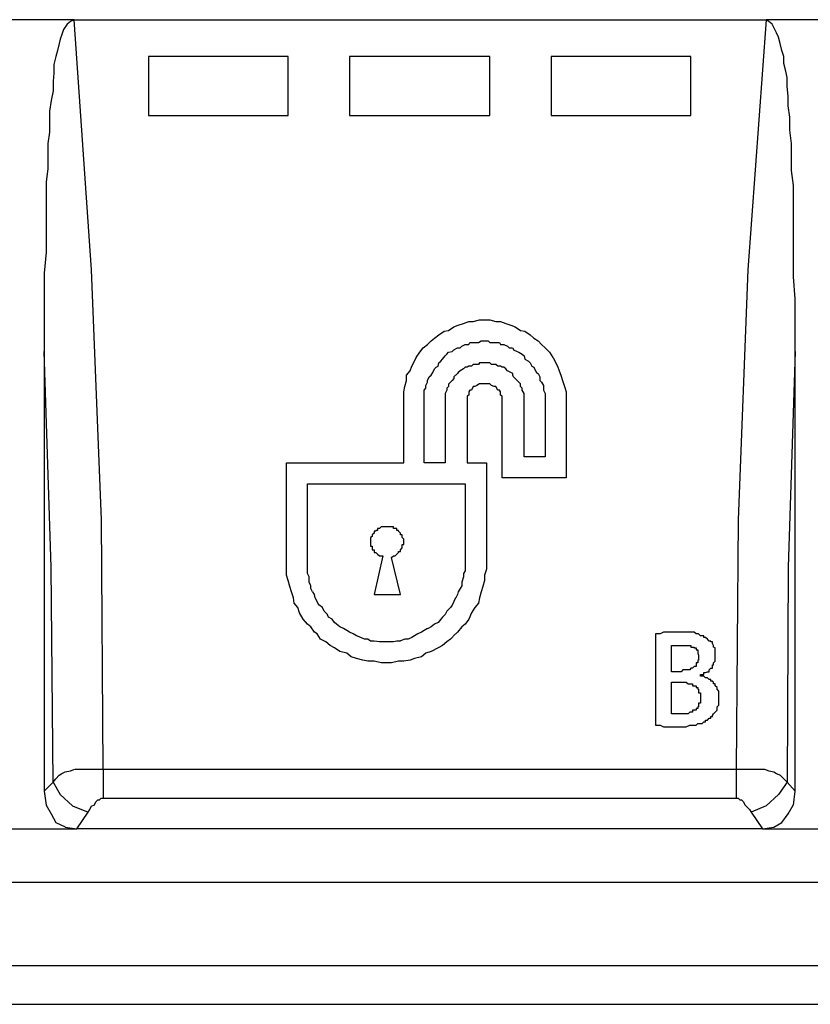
# Model space of a CAD drawing. Extents: x 0 to 283, y 0 to 196.
# Tile 4 of 35: x 48 to 60, y 79 to 94. Entities that reach past the tile are written whole.
import ezdxf

# ---------------------------------------------------------------- set-up
doc = ezdxf.new("R2010")
doc.units = 0
doc.layers.add('LAYER_1', color=7, linetype='CONTINUOUS')

msp = doc.modelspace()

# ---------------------------------------------------------------- linework, layer by layer
at = {"layer": 'LAYER_1', "color": 7}
for points in [[(49.065, 93.779), (47.283, 93.779)], [(49.011, 93.752), (48.957, 93.712)], [(49.065, 93.779), (49.011, 93.752)], [(49.335, 89.933), (49.065, 93.779)], [(49.065, 93.779), (59.714, 93.779)], [(59.714, 93.779), (59.431, 89.932)], [(61.482, 93.779), (59.714, 93.779)], [(59.755, 93.752), (59.715, 93.779)], [(59.809, 93.712), (59.755, 93.752)], [(48.904, 93.63), (48.876, 93.55)], [(48.957, 93.712), (48.904, 93.63)], [(59.849, 93.63), (59.809, 93.712)], [(59.876, 93.576), (59.849, 93.63)], [(48.849, 93.482), (48.836, 93.415)], [(48.876, 93.55), (48.85, 93.482)], [(59.903, 93.51), (59.876, 93.576)], [(59.93, 93.415), (59.903, 93.509)], [(48.809, 93.306), (48.782, 93.212)], [(48.836, 93.415), (48.809, 93.306)], [(59.957, 93.306), (59.93, 93.415)], [(59.984, 93.212), (59.957, 93.306)], [(48.782, 93.212), (48.755, 93.092)], [(50.212, 93.212), (50.212, 92.308)], [(52.358, 93.212), (50.212, 93.212)], [(52.358, 92.308), (52.358, 93.212)], [(53.303, 93.212), (53.303, 92.308)], [(55.462, 93.212), (53.304, 93.212)], [(55.462, 92.308), (55.462, 93.212)], [(56.407, 93.212), (56.407, 92.308)], [(58.553, 93.212), (56.407, 93.212)], [(58.553, 92.308), (58.553, 93.212)], [(59.984, 93.104), (59.984, 93.212)], [(48.755, 93.091), (48.755, 92.956)], [(60.011, 93.01), (59.984, 93.104)], [(60.038, 92.889), (60.011, 93.01)], [(48.755, 92.956), (48.742, 92.835)], [(48.742, 92.835), (48.742, 92.686)], [(60.038, 92.753), (60.038, 92.889)], [(48.742, 92.686), (48.714, 92.537)], [(60.052, 92.605), (60.038, 92.753)], [(48.714, 92.537), (48.688, 92.375)], [(60.052, 92.456), (60.052, 92.605)], [(60.078, 92.281), (60.052, 92.456)], [(48.687, 92.375), (48.687, 92.24)], [(48.687, 92.24), (48.687, 92.051)], [(50.212, 92.308), (52.358, 92.308)], [(53.303, 92.308), (55.462, 92.308)], [(56.407, 92.308), (58.553, 92.308)], [(60.078, 92.079), (60.078, 92.28)], [(60.105, 91.875), (60.079, 92.078)], [(48.687, 92.051), (48.661, 91.876)], [(48.66, 91.875), (48.66, 91.687)], [(60.105, 91.687), (60.105, 91.875)], [(48.66, 91.687), (48.66, 91.485)], [(60.105, 91.458), (60.105, 91.687)], [(48.66, 91.485), (48.633, 91.283)], [(60.133, 91.228), (60.105, 91.458)], [(48.633, 91.282), (48.633, 91.026)], [(60.133, 90.999), (60.133, 91.228)], [(48.633, 91.026), (48.633, 90.783)], [(60.133, 90.729), (60.133, 90.999)], [(48.633, 90.783), (48.633, 90.513)], [(60.133, 90.459), (60.133, 90.729)], [(48.633, 90.513), (48.633, 90.202)], [(60.133, 90.148), (60.133, 90.459)], [(48.633, 90.202), (48.606, 89.879)], [(60.133, 89.824), (60.133, 90.149)], [(48.606, 89.879), (48.606, 89.514)], [(49.484, 86.086), (49.335, 89.933)], [(59.43, 89.933), (59.283, 86.086)], [(60.159, 89.488), (60.133, 89.824)], [(48.606, 89.514), (48.606, 89.109)], [(60.159, 89.109), (60.159, 89.488)], [(48.606, 89.109), (48.606, 88.677)], [(54.828, 89.001), (54.909, 89.055)], [(54.909, 89.055), (54.977, 89.083)], [(54.977, 89.082), (55.057, 89.109)], [(55.058, 89.109), (55.139, 89.136)], [(55.139, 89.136), (55.206, 89.136)], [(55.206, 89.136), (55.301, 89.163)], [(55.301, 89.163), (55.381, 89.163)], [(55.381, 89.163), (55.462, 89.163)], [(55.462, 89.163), (55.557, 89.136)], [(55.557, 89.136), (55.624, 89.136)], [(55.624, 89.136), (55.706, 89.109)], [(55.706, 89.109), (55.786, 89.082)], [(55.786, 89.082), (55.854, 89.055)], [(55.854, 89.055), (55.935, 89.001)], [(60.159, 88.677), (60.159, 89.109)], [(54.612, 88.88), (54.679, 88.934)], [(54.68, 88.934), (54.761, 88.988)], [(54.761, 88.988), (54.828, 89.001)], [(55.935, 89.001), (56.002, 88.988)], [(56.003, 88.988), (56.083, 88.934)], [(56.084, 88.934), (56.138, 88.88)], [(54.437, 88.731), (54.504, 88.786)], [(54.504, 88.786), (54.558, 88.839)], [(54.559, 88.839), (54.612, 88.88)], [(55.004, 88.731), (55.03, 88.758)], [(55.031, 88.758), (55.085, 88.786)], [(55.085, 88.786), (55.139, 88.786)], [(55.139, 88.786), (55.152, 88.812)], [(55.152, 88.812), (55.206, 88.812)], [(55.206, 88.812), (55.26, 88.812)], [(55.26, 88.812), (55.287, 88.812)], [(55.287, 88.812), (55.327, 88.839)], [(55.328, 88.839), (55.382, 88.839)], [(55.381, 88.839), (55.435, 88.839)], [(55.436, 88.839), (55.462, 88.812)], [(55.462, 88.812), (55.516, 88.812)], [(55.517, 88.812), (55.557, 88.812)], [(55.557, 88.812), (55.611, 88.812)], [(55.611, 88.812), (55.624, 88.786)], [(55.624, 88.786), (55.678, 88.786)], [(55.679, 88.786), (55.733, 88.758)], [(55.733, 88.758), (55.76, 88.731)], [(56.138, 88.88), (56.205, 88.839)], [(56.205, 88.839), (56.259, 88.786)], [(56.259, 88.786), (56.313, 88.731)], [(48.714, 85.357), (48.606, 88.677)], [(48.606, 88.677), (48.606, 81.915)], [(54.329, 88.583), (54.383, 88.664)], [(54.383, 88.664), (54.436, 88.731)], [(54.734, 88.556), (54.774, 88.61)], [(54.774, 88.61), (54.801, 88.637)], [(54.801, 88.637), (54.828, 88.664)], [(54.828, 88.664), (54.882, 88.677)], [(54.882, 88.677), (54.909, 88.704)], [(54.909, 88.704), (54.963, 88.731)], [(54.963, 88.731), (55.004, 88.731)], [(55.76, 88.731), (55.813, 88.731)], [(55.814, 88.731), (55.827, 88.704)], [(55.827, 88.704), (55.881, 88.677)], [(55.881, 88.677), (55.908, 88.664)], [(55.908, 88.664), (55.961, 88.637)], [(55.962, 88.637), (55.989, 88.61)], [(55.989, 88.61), (56.002, 88.556)], [(56.313, 88.731), (56.38, 88.664)], [(56.38, 88.664), (56.434, 88.583)], [(60.159, 88.677), (60.052, 85.357)], [(60.159, 81.915), (60.159, 88.677)], [(54.234, 88.38), (54.261, 88.448)], [(54.261, 88.448), (54.302, 88.529)], [(54.302, 88.529), (54.329, 88.583)], [(54.639, 88.434), (54.666, 88.448)], [(54.666, 88.448), (54.68, 88.502)], [(54.68, 88.502), (54.706, 88.529)], [(54.707, 88.529), (54.734, 88.556)], [(54.734, 88.556), (54.734, 88.556)], [(55.139, 88.448), (55.112, 88.435)], [(55.179, 88.448), (55.139, 88.448)], [(55.206, 88.475), (55.179, 88.448)], [(55.233, 88.475), (55.206, 88.475)], [(55.287, 88.475), (55.233, 88.475)], [(55.301, 88.502), (55.287, 88.475)], [(55.355, 88.502), (55.301, 88.502)], [(55.381, 88.502), (55.355, 88.502)], [(55.409, 88.502), (55.381, 88.502)], [(55.462, 88.502), (55.409, 88.502)], [(55.49, 88.475), (55.462, 88.502)], [(55.53, 88.475), (55.49, 88.475)], [(55.557, 88.475), (55.53, 88.475)], [(55.584, 88.448), (55.557, 88.475)], [(55.624, 88.448), (55.584, 88.448)], [(55.652, 88.434), (55.624, 88.448)], [(56.003, 88.556), (56.056, 88.529)], [(56.056, 88.529), (56.084, 88.502)], [(56.056, 88.529), (56.056, 88.529)], [(56.084, 88.502), (56.11, 88.448)], [(56.111, 88.448), (56.137, 88.435)], [(56.435, 88.583), (56.461, 88.529)], [(56.461, 88.529), (56.502, 88.448)], [(56.502, 88.448), (56.529, 88.381)], [(54.181, 88.313), (54.234, 88.38)], [(54.181, 88.232), (54.181, 88.313)], [(54.531, 88.286), (54.559, 88.313)], [(54.559, 88.313), (54.585, 88.353)], [(54.586, 88.353), (54.612, 88.407)], [(54.612, 88.407), (54.639, 88.434)], [(54.936, 88.313), (54.91, 88.286)], [(54.963, 88.339), (54.937, 88.313)], [(54.977, 88.353), (54.964, 88.34)], [(55.004, 88.38), (54.977, 88.353)], [(55.058, 88.407), (55.004, 88.38)], [(55.085, 88.434), (55.058, 88.407)], [(55.112, 88.434), (55.085, 88.434)], [(55.679, 88.434), (55.652, 88.434)], [(55.706, 88.407), (55.679, 88.434)], [(55.733, 88.38), (55.706, 88.407)], [(55.786, 88.353), (55.733, 88.38)], [(55.814, 88.339), (55.786, 88.353)], [(55.814, 88.313), (55.814, 88.339)], [(55.827, 88.286), (55.814, 88.313)], [(56.138, 88.434), (56.151, 88.407)], [(56.151, 88.407), (56.178, 88.353)], [(56.178, 88.353), (56.205, 88.34)], [(56.205, 88.339), (56.232, 88.286)], [(56.529, 88.38), (56.556, 88.313)], [(56.556, 88.313), (56.583, 88.232)], [(54.154, 88.137), (54.18, 88.231)], [(54.477, 88.151), (54.504, 88.205)], [(54.477, 88.111), (54.477, 88.151)], [(54.504, 88.232), (54.531, 88.286)], [(54.504, 88.205), (54.504, 88.232)], [(54.828, 88.178), (54.828, 88.138)], [(54.855, 88.205), (54.829, 88.178)], [(54.882, 88.232), (54.856, 88.205)], [(54.909, 88.259), (54.883, 88.232)], [(54.909, 88.286), (54.909, 88.259)], [(55.26, 88.151), (55.233, 88.138)], [(55.301, 88.178), (55.26, 88.151)], [(55.328, 88.178), (55.301, 88.178)], [(55.381, 88.178), (55.328, 88.178)], [(55.409, 88.178), (55.381, 88.178)], [(55.462, 88.178), (55.409, 88.178)], [(55.49, 88.151), (55.462, 88.178)], [(55.53, 88.137), (55.49, 88.151)], [(55.854, 88.259), (55.827, 88.286)], [(55.881, 88.232), (55.854, 88.259)], [(55.908, 88.205), (55.881, 88.232)], [(55.935, 88.178), (55.909, 88.205)], [(55.935, 88.137), (55.935, 88.177)], [(56.232, 88.286), (56.232, 88.232)], [(56.232, 88.232), (56.259, 88.205)], [(56.259, 88.205), (56.286, 88.151)], [(56.286, 88.151), (56.286, 88.111)], [(56.583, 88.232), (56.61, 88.138)], [(54.14, 88.056), (54.153, 88.138)], [(54.14, 87.989), (54.14, 88.056)], [(54.14, 87.908), (54.14, 87.989)], [(54.45, 88.083), (54.477, 88.111)], [(54.45, 88.03), (54.45, 88.083)], [(54.45, 87.989), (54.45, 88.029)], [(54.45, 87.935), (54.45, 87.989)], [(54.801, 88.083), (54.774, 88.03)], [(54.774, 88.03), (54.774, 88.002)], [(54.774, 88.002), (54.774, 87.962)], [(54.801, 88.111), (54.801, 88.083)], [(54.828, 88.137), (54.802, 88.111)], [(55.139, 88.002), (55.112, 87.989)], [(55.112, 87.989), (55.112, 87.935)], [(55.152, 88.083), (55.139, 88.056)], [(55.139, 88.056), (55.139, 88.002)], [(55.179, 88.083), (55.152, 88.083)], [(55.206, 88.137), (55.179, 88.083)], [(55.233, 88.137), (55.206, 88.137)], [(55.557, 88.137), (55.53, 88.137)], [(55.584, 88.083), (55.557, 88.138)], [(55.611, 88.083), (55.584, 88.083)], [(55.624, 88.056), (55.611, 88.083)], [(55.624, 88.002), (55.624, 88.056)], [(55.652, 87.989), (55.624, 88.002)], [(55.652, 87.935), (55.652, 87.989)], [(55.962, 88.111), (55.935, 88.137)], [(55.962, 88.083), (55.962, 88.111)], [(55.989, 88.03), (55.962, 88.083)], [(55.989, 88.002), (55.989, 88.03)], [(55.989, 87.962), (55.989, 88.002)], [(56.286, 88.111), (56.286, 88.083)], [(56.286, 88.083), (56.313, 88.03)], [(56.313, 88.03), (56.313, 87.989)], [(56.313, 87.989), (56.313, 87.935)], [(56.61, 88.137), (56.637, 88.056)], [(56.637, 88.056), (56.637, 87.989)], [(56.637, 87.989), (56.637, 87.907)], [(54.14, 86.963), (54.14, 87.907)], [(54.45, 87.908), (54.45, 87.935)], [(54.45, 86.963), (54.45, 87.907)], [(54.774, 87.962), (54.774, 87.935)], [(54.774, 87.935), (54.774, 87.908)], [(54.774, 87.908), (54.774, 86.963)], [(55.112, 87.935), (55.112, 87.908)], [(55.112, 87.908), (55.112, 87.436)], [(55.652, 87.908), (55.652, 87.935)], [(55.652, 86.733), (55.652, 87.908)], [(55.989, 87.935), (55.989, 87.962)], [(55.989, 87.908), (55.989, 87.935)], [(55.989, 87.057), (55.989, 87.908)], [(56.313, 87.935), (56.313, 87.908)], [(56.313, 87.908), (56.313, 87.057)], [(56.313, 87.908), (56.313, 87.908)], [(56.637, 87.908), (56.637, 86.733)], [(55.112, 87.436), (55.112, 86.963)], [(52.331, 86.963), (54.14, 86.963)], [(52.331, 85.438), (52.331, 86.963)], [(54.774, 86.963), (54.451, 86.963)], [(55.112, 86.963), (55.409, 86.963)], [(55.409, 86.963), (55.409, 85.438)], [(56.313, 87.057), (55.989, 87.057)], [(52.656, 85.438), (52.656, 86.639)], [(52.656, 86.639), (55.085, 86.639)], [(55.085, 86.639), (55.085, 85.438)], [(56.637, 86.733), (55.652, 86.733)], [(49.511, 82.254), (49.484, 86.086)], [(59.282, 86.086), (59.255, 82.254)], [(53.681, 85.884), (53.654, 85.857)], [(53.681, 85.91), (53.681, 85.884)], [(53.708, 85.91), (53.681, 85.91)], [(53.681, 85.884), (53.681, 85.884)], [(53.708, 85.925), (53.708, 85.911)], [(53.708, 85.925), (53.708, 85.925)], [(53.735, 85.925), (53.708, 85.925)], [(53.735, 85.951), (53.735, 85.925)], [(53.762, 85.951), (53.735, 85.951)], [(53.789, 85.978), (53.762, 85.951)], [(53.762, 85.951), (53.762, 85.951)], [(53.789, 85.978), (53.789, 85.978)], [(53.816, 85.978), (53.79, 85.978)], [(53.83, 85.978), (53.816, 85.978)], [(53.83, 85.978), (53.83, 85.978)], [(53.856, 85.978), (53.83, 85.978)], [(53.856, 85.978), (53.856, 85.978)], [(53.884, 85.978), (53.856, 85.978)], [(53.91, 85.978), (53.884, 85.978)], [(53.91, 85.978), (53.91, 85.978)], [(53.924, 85.978), (53.911, 85.978)], [(53.924, 85.978), (53.924, 85.978)], [(53.951, 85.978), (53.924, 85.978)], [(53.951, 85.978), (53.951, 85.978)], [(53.978, 85.978), (53.951, 85.978)], [(53.978, 85.951), (53.978, 85.978)], [(54.005, 85.951), (53.978, 85.951)], [(54.032, 85.951), (54.005, 85.951)], [(54.032, 85.925), (54.032, 85.951)], [(54.032, 85.925), (54.032, 85.925)], [(54.059, 85.925), (54.032, 85.925)], [(54.059, 85.91), (54.059, 85.924)], [(54.059, 85.91), (54.059, 85.91)], [(54.086, 85.884), (54.059, 85.91)], [(54.086, 85.884), (54.086, 85.884)], [(54.086, 85.857), (54.086, 85.884)], [(53.654, 85.83), (53.627, 85.816)], [(53.627, 85.816), (53.627, 85.789)], [(53.627, 85.816), (53.627, 85.816)], [(53.627, 85.789), (53.627, 85.762)], [(53.627, 85.762), (53.627, 85.735)], [(53.627, 85.762), (53.627, 85.762)], [(53.627, 85.735), (53.627, 85.708)], [(53.654, 85.857), (53.654, 85.83)], [(53.654, 85.857), (53.654, 85.857)], [(53.654, 85.83), (53.654, 85.83)], [(54.113, 85.857), (54.086, 85.857)], [(54.113, 85.83), (54.113, 85.857)], [(54.113, 85.83), (54.113, 85.83)], [(54.113, 85.816), (54.113, 85.829)], [(54.113, 85.816), (54.113, 85.816)], [(54.14, 85.789), (54.113, 85.816)], [(54.14, 85.762), (54.14, 85.789)], [(54.14, 85.762), (54.14, 85.762)], [(54.14, 85.735), (54.14, 85.762)], [(54.14, 85.708), (54.14, 85.735)], [(53.627, 85.708), (53.627, 85.681)], [(53.627, 85.708), (53.627, 85.708)], [(53.627, 85.681), (53.654, 85.681)], [(53.654, 85.681), (53.654, 85.654)], [(53.654, 85.654), (53.654, 85.627)], [(53.654, 85.654), (53.654, 85.654)], [(53.654, 85.627), (53.681, 85.627)], [(53.681, 85.627), (53.681, 85.6)], [(53.681, 85.6), (53.681, 85.586)], [(53.681, 85.6), (53.681, 85.6)], [(53.681, 85.586), (53.708, 85.586)], [(53.708, 85.586), (53.735, 85.56)], [(53.708, 85.586), (53.708, 85.586)], [(54.032, 85.56), (54.059, 85.586)], [(54.059, 85.6), (54.086, 85.6)], [(54.059, 85.586), (54.059, 85.6)], [(54.059, 85.586), (54.059, 85.586)], [(54.086, 85.627), (54.113, 85.654)], [(54.086, 85.627), (54.086, 85.627)], [(54.086, 85.6), (54.086, 85.627)], [(54.113, 85.708), (54.14, 85.708)], [(54.113, 85.681), (54.113, 85.708)], [(54.113, 85.681), (54.113, 85.681)], [(54.113, 85.654), (54.113, 85.681)], [(54.113, 85.654), (54.113, 85.654)], [(52.331, 85.33), (52.331, 85.438)], [(52.656, 85.357), (52.656, 85.438)], [(53.816, 85.533), (53.681, 84.938)], [(53.735, 85.56), (53.762, 85.533)], [(53.735, 85.56), (53.735, 85.56)], [(53.762, 85.533), (53.789, 85.533)], [(53.762, 85.533), (53.762, 85.533)], [(53.789, 85.533), (53.816, 85.533)], [(53.789, 85.533), (53.789, 85.533)], [(53.951, 85.506), (53.978, 85.533)], [(54.086, 84.939), (53.951, 85.506)], [(53.978, 85.533), (54.005, 85.533)], [(53.978, 85.533), (53.978, 85.533)], [(54.005, 85.533), (54.032, 85.56)], [(54.005, 85.533), (54.005, 85.533)], [(54.032, 85.56), (54.032, 85.56)], [(55.085, 85.438), (55.085, 85.357)], [(55.409, 85.438), (55.409, 85.33)], [(48.742, 82.05), (48.714, 85.357)], [(52.331, 85.235), (52.331, 85.33)], [(52.682, 85.209), (52.655, 85.263)], [(52.656, 85.303), (52.656, 85.357)], [(52.656, 85.263), (52.656, 85.303)], [(55.085, 85.303), (55.058, 85.263)], [(55.058, 85.263), (55.058, 85.209)], [(55.085, 85.357), (55.085, 85.303)], [(55.409, 85.33), (55.381, 85.236)], [(60.052, 85.357), (60.038, 82.05)], [(52.358, 85.155), (52.332, 85.236)], [(52.386, 85.06), (52.358, 85.155)], [(52.682, 85.128), (52.682, 85.209)], [(52.709, 85.074), (52.682, 85.128)], [(55.058, 85.209), (55.031, 85.128)], [(55.031, 85.128), (55.031, 85.074)], [(55.381, 85.155), (55.355, 85.06)], [(55.381, 85.235), (55.381, 85.155)], [(52.412, 84.98), (52.386, 85.06)], [(52.44, 84.885), (52.412, 84.979)], [(52.709, 85.033), (52.709, 85.073)], [(52.736, 84.98), (52.71, 85.033)], [(52.763, 84.939), (52.737, 84.979)], [(54.977, 84.98), (54.964, 84.939)], [(55.004, 85.033), (54.977, 84.98)], [(55.031, 85.074), (55.004, 85.033)], [(55.328, 84.98), (55.301, 84.885)], [(55.355, 85.06), (55.328, 84.98)], [(52.453, 84.804), (52.44, 84.885)], [(52.777, 84.885), (52.764, 84.939)], [(52.804, 84.831), (52.777, 84.885)], [(52.831, 84.776), (52.804, 84.831)], [(53.681, 84.939), (54.086, 84.939)], [(54.909, 84.831), (54.883, 84.776)], [(54.936, 84.885), (54.91, 84.831)], [(54.963, 84.939), (54.937, 84.885)], [(55.301, 84.885), (55.287, 84.803)], [(52.507, 84.737), (52.453, 84.803)], [(52.534, 84.655), (52.507, 84.737)], [(52.885, 84.737), (52.831, 84.777)], [(52.912, 84.682), (52.885, 84.737)], [(52.966, 84.629), (52.912, 84.682)], [(54.801, 84.682), (54.774, 84.629)], [(54.855, 84.737), (54.801, 84.682)], [(54.882, 84.776), (54.856, 84.736)], [(55.233, 84.737), (55.179, 84.655)], [(55.287, 84.804), (55.233, 84.737)], [(52.588, 84.561), (52.534, 84.655)], [(52.656, 84.48), (52.588, 84.561)], [(52.979, 84.588), (52.966, 84.628)], [(52.979, 84.588), (52.979, 84.588)], [(53.034, 84.561), (52.98, 84.588)], [(53.074, 84.507), (53.034, 84.561)], [(53.101, 84.48), (53.074, 84.507)], [(54.666, 84.507), (54.612, 84.48)], [(54.707, 84.561), (54.667, 84.507)], [(54.734, 84.588), (54.707, 84.561)], [(54.707, 84.561), (54.707, 84.561)], [(54.774, 84.629), (54.734, 84.588)], [(55.139, 84.561), (55.085, 84.48)], [(55.179, 84.655), (55.139, 84.561)], [(52.709, 84.44), (52.655, 84.48)], [(52.763, 84.359), (52.709, 84.44)], [(52.804, 84.331), (52.763, 84.359)], [(53.155, 84.44), (53.101, 84.48)], [(53.209, 84.413), (53.155, 84.44)], [(53.262, 84.385), (53.209, 84.413)], [(53.303, 84.359), (53.263, 84.385)], [(53.357, 84.331), (53.304, 84.359)], [(54.41, 84.359), (54.356, 84.331)], [(54.45, 84.385), (54.41, 84.359)], [(54.504, 84.413), (54.45, 84.385)], [(54.559, 84.44), (54.505, 84.412)], [(54.612, 84.48), (54.559, 84.44)], [(54.963, 84.359), (54.937, 84.331)], [(55.031, 84.44), (54.963, 84.359)], [(55.085, 84.48), (55.031, 84.44)], [(58.135, 84.359), (58.081, 84.331)], [(58.176, 84.359), (58.135, 84.359)], [(58.203, 84.359), (58.176, 84.359)], [(58.257, 84.359), (58.203, 84.359)], [(58.337, 84.359), (58.257, 84.359)], [(58.378, 84.359), (58.337, 84.359)], [(58.405, 84.359), (58.378, 84.359)], [(58.459, 84.359), (58.405, 84.359)], [(58.486, 84.359), (58.459, 84.359)], [(58.54, 84.359), (58.486, 84.359)], [(58.553, 84.359), (58.54, 84.359)], [(58.607, 84.359), (58.553, 84.359)], [(58.635, 84.331), (58.607, 84.359)], [(52.858, 84.251), (52.804, 84.331)], [(52.939, 84.21), (52.858, 84.25)], [(53.006, 84.156), (52.939, 84.21)], [(53.411, 84.304), (53.357, 84.331)], [(53.479, 84.277), (53.411, 84.304)], [(53.533, 84.251), (53.479, 84.277)], [(53.587, 84.251), (53.533, 84.251)], [(53.627, 84.223), (53.587, 84.251)], [(53.681, 84.223), (53.627, 84.223)], [(53.762, 84.21), (53.681, 84.223)], [(53.816, 84.21), (53.762, 84.21)], [(53.856, 84.21), (53.816, 84.21)], [(53.924, 84.21), (53.857, 84.21)], [(53.978, 84.21), (53.924, 84.21)], [(54.032, 84.223), (53.978, 84.21)], [(54.086, 84.223), (54.032, 84.223)], [(54.154, 84.251), (54.086, 84.224)], [(54.208, 84.251), (54.154, 84.251)], [(54.261, 84.277), (54.207, 84.251)], [(54.302, 84.304), (54.261, 84.277)], [(54.356, 84.331), (54.302, 84.304)], [(54.801, 84.21), (54.734, 84.156)], [(54.855, 84.251), (54.801, 84.21)], [(54.936, 84.331), (54.856, 84.251)], [(58.041, 84.331), (58.014, 84.331)], [(58.014, 84.331), (58.014, 82.928)], [(58.014, 84.331), (58.014, 84.331)], [(58.081, 84.331), (58.041, 84.331)], [(58.661, 84.331), (58.635, 84.331)], [(58.675, 84.331), (58.661, 84.331)], [(58.702, 84.304), (58.675, 84.331)], [(58.729, 84.304), (58.702, 84.304)], [(58.756, 84.304), (58.729, 84.304)], [(58.756, 84.277), (58.756, 84.304)], [(58.783, 84.277), (58.756, 84.277)], [(58.81, 84.251), (58.783, 84.277)], [(58.81, 84.251), (58.81, 84.251)], [(58.837, 84.223), (58.81, 84.251)], [(58.864, 84.223), (58.837, 84.223)], [(58.864, 84.21), (58.864, 84.223)], [(58.891, 84.21), (58.864, 84.21)], [(58.891, 84.183), (58.891, 84.21)], [(53.074, 84.116), (53.006, 84.156)], [(53.155, 84.062), (53.074, 84.116)], [(53.262, 84.034), (53.155, 84.062)], [(54.559, 84.062), (54.477, 84.034)], [(54.666, 84.116), (54.558, 84.062)], [(54.734, 84.156), (54.667, 84.116)], [(58.257, 83.751), (58.257, 84.156)], [(58.257, 84.156), (58.283, 84.156)], [(58.283, 84.156), (58.31, 84.156)], [(58.283, 84.156), (58.283, 84.156)], [(58.31, 84.156), (58.337, 84.156)], [(58.31, 84.156), (58.31, 84.156)], [(58.337, 84.156), (58.365, 84.156)], [(58.365, 84.156), (58.378, 84.156)], [(58.378, 84.156), (58.405, 84.156)], [(58.405, 84.156), (58.405, 84.156)], [(58.405, 84.156), (58.432, 84.156)], [(58.432, 84.156), (58.459, 84.156)], [(58.432, 84.156), (58.432, 84.156)], [(58.459, 84.156), (58.486, 84.156)], [(58.486, 84.156), (58.513, 84.156)], [(58.486, 84.156), (58.486, 84.156)], [(58.513, 84.156), (58.54, 84.156)], [(58.513, 84.156), (58.513, 84.156)], [(58.54, 84.156), (58.553, 84.156)], [(58.54, 84.156), (58.54, 84.156)], [(58.553, 84.156), (58.553, 84.129)], [(58.553, 84.156), (58.553, 84.156)], [(58.553, 84.129), (58.58, 84.129)], [(58.58, 84.129), (58.607, 84.129)], [(58.58, 84.129), (58.58, 84.129)], [(58.607, 84.129), (58.607, 84.115)], [(58.607, 84.116), (58.635, 84.116)], [(58.607, 84.116), (58.607, 84.116)], [(58.635, 84.116), (58.635, 84.089)], [(58.635, 84.116), (58.635, 84.116)], [(58.635, 84.089), (58.661, 84.089)], [(58.635, 84.089), (58.635, 84.089)], [(58.661, 84.089), (58.661, 84.062)], [(58.661, 84.089), (58.661, 84.089)], [(58.661, 84.062), (58.661, 84.034)], [(58.661, 84.062), (58.661, 84.062)], [(58.904, 84.156), (58.891, 84.183)], [(58.904, 84.156), (58.904, 84.156)], [(58.904, 84.129), (58.904, 84.156)], [(58.931, 84.116), (58.904, 84.129)], [(58.931, 84.089), (58.931, 84.116)], [(58.931, 84.062), (58.931, 84.089)], [(58.931, 84.062), (58.931, 84.062)], [(58.931, 84.034), (58.931, 84.062)], [(53.33, 83.98), (53.263, 84.034)], [(53.411, 83.954), (53.33, 83.98)], [(53.506, 83.927), (53.411, 83.954)], [(53.587, 83.913), (53.506, 83.926)], [(53.681, 83.913), (53.587, 83.913)], [(53.789, 83.886), (53.681, 83.913)], [(54.059, 83.913), (53.951, 83.886)], [(54.14, 83.913), (54.059, 83.913)], [(54.234, 83.927), (54.14, 83.913)], [(54.302, 83.954), (54.235, 83.927)], [(54.41, 83.98), (54.302, 83.954)], [(54.477, 84.034), (54.41, 83.98)], [(58.661, 84.034), (58.674, 84.007)], [(58.661, 84.034), (58.661, 84.034)], [(58.661, 83.927), (58.661, 83.913)], [(58.675, 83.927), (58.661, 83.927)], [(58.661, 83.913), (58.661, 83.886)], [(58.661, 83.913), (58.661, 83.913)], [(58.675, 84.007), (58.675, 83.98)], [(58.675, 84.007), (58.675, 84.007)], [(58.675, 83.98), (58.675, 83.954)], [(58.675, 83.98), (58.675, 83.98)], [(58.675, 83.954), (58.675, 83.927)], [(58.675, 83.954), (58.675, 83.954)], [(58.904, 83.886), (58.931, 83.913)], [(58.931, 84.007), (58.931, 84.034)], [(58.931, 83.98), (58.931, 84.007)], [(58.931, 83.954), (58.931, 83.98)], [(58.931, 83.927), (58.931, 83.954)], [(58.931, 83.927), (58.931, 83.927)], [(58.931, 83.913), (58.931, 83.926)], [(53.856, 83.886), (53.789, 83.886)], [(53.951, 83.886), (53.856, 83.886)], [(58.378, 83.751), (58.257, 83.751)], [(58.405, 83.751), (58.378, 83.751)], [(58.432, 83.778), (58.405, 83.751)], [(58.432, 83.778), (58.432, 83.778)], [(58.459, 83.778), (58.432, 83.778)], [(58.459, 83.778), (58.459, 83.778)], [(58.486, 83.778), (58.459, 83.778)], [(58.486, 83.778), (58.486, 83.778)], [(58.513, 83.778), (58.486, 83.778)], [(58.513, 83.778), (58.513, 83.778)], [(58.54, 83.778), (58.513, 83.778)], [(58.553, 83.805), (58.54, 83.778)], [(58.54, 83.778), (58.54, 83.778)], [(58.553, 83.805), (58.553, 83.805)], [(58.58, 83.805), (58.554, 83.805)], [(58.58, 83.805), (58.58, 83.805)], [(58.607, 83.832), (58.581, 83.805)], [(58.607, 83.832), (58.607, 83.832)], [(58.635, 83.832), (58.607, 83.832)], [(58.635, 83.886), (58.635, 83.859)], [(58.661, 83.886), (58.635, 83.886)], [(58.635, 83.859), (58.635, 83.832)], [(58.635, 83.859), (58.635, 83.859)], [(58.661, 83.886), (58.661, 83.886)], [(58.783, 83.738), (58.81, 83.751)], [(58.81, 83.751), (58.836, 83.751)], [(58.837, 83.778), (58.864, 83.805)], [(58.837, 83.751), (58.837, 83.778)], [(58.864, 83.805), (58.89, 83.805)], [(58.891, 83.859), (58.904, 83.859)], [(58.891, 83.832), (58.891, 83.859)], [(58.891, 83.805), (58.891, 83.832)], [(58.904, 83.859), (58.904, 83.886)], [(58.702, 83.71), (58.729, 83.71)], [(58.702, 83.684), (58.702, 83.71)], [(58.702, 83.684), (58.702, 83.684)], [(58.729, 83.684), (58.702, 83.684)], [(58.729, 83.71), (58.755, 83.71)], [(58.756, 83.684), (58.729, 83.684)], [(58.756, 83.738), (58.783, 83.738)], [(58.756, 83.71), (58.756, 83.738)], [(58.783, 83.656), (58.756, 83.684)], [(58.81, 83.656), (58.783, 83.656)], [(58.837, 83.63), (58.81, 83.656)], [(58.864, 83.63), (58.837, 83.63)], [(58.864, 83.603), (58.864, 83.63)], [(58.891, 83.603), (58.864, 83.603)], [(58.904, 83.589), (58.891, 83.602)], [(58.257, 83.103), (58.257, 83.589)], [(58.257, 83.589), (58.378, 83.589)], [(58.378, 83.589), (58.405, 83.589)], [(58.405, 83.589), (58.432, 83.589)], [(58.432, 83.589), (58.459, 83.589)], [(58.459, 83.589), (58.486, 83.589)], [(58.459, 83.589), (58.459, 83.589)], [(58.486, 83.589), (58.513, 83.562)], [(58.513, 83.562), (58.54, 83.562)], [(58.513, 83.562), (58.513, 83.562)], [(58.54, 83.562), (58.553, 83.562)], [(58.54, 83.562), (58.54, 83.562)], [(58.553, 83.562), (58.58, 83.562)], [(58.553, 83.562), (58.553, 83.562)], [(58.58, 83.562), (58.58, 83.535)], [(58.58, 83.535), (58.607, 83.535)], [(58.607, 83.535), (58.635, 83.535)], [(58.607, 83.535), (58.607, 83.535)], [(58.635, 83.535), (58.635, 83.508)], [(58.635, 83.508), (58.661, 83.508)], [(58.635, 83.508), (58.635, 83.508)], [(58.661, 83.508), (58.661, 83.481)], [(58.661, 83.508), (58.661, 83.508)], [(58.661, 83.481), (58.674, 83.481)], [(58.661, 83.481), (58.661, 83.481)], [(58.675, 83.481), (58.675, 83.454)], [(58.675, 83.454), (58.675, 83.427)], [(58.675, 83.454), (58.675, 83.454)], [(58.904, 83.562), (58.904, 83.589)], [(58.931, 83.562), (58.904, 83.562)], [(58.931, 83.535), (58.931, 83.562)], [(58.958, 83.508), (58.932, 83.535)], [(58.958, 83.481), (58.958, 83.508)], [(58.958, 83.481), (58.958, 83.481)], [(58.985, 83.454), (58.959, 83.481)], [(58.985, 83.427), (58.985, 83.454)], [(58.675, 83.427), (58.702, 83.427)], [(58.702, 83.427), (58.702, 83.4)], [(58.702, 83.427), (58.702, 83.427)], [(58.702, 83.4), (58.702, 83.387)], [(58.702, 83.4), (58.702, 83.4)], [(58.702, 83.387), (58.702, 83.36)], [(58.702, 83.387), (58.702, 83.387)], [(58.702, 83.36), (58.702, 83.332)], [(58.702, 83.36), (58.702, 83.36)], [(58.702, 83.332), (58.702, 83.305)], [(58.702, 83.332), (58.702, 83.332)], [(58.702, 83.305), (58.702, 83.279)], [(58.702, 83.305), (58.702, 83.305)], [(58.985, 83.4), (58.985, 83.427)], [(58.985, 83.387), (58.985, 83.4)], [(58.985, 83.36), (58.985, 83.387)], [(58.985, 83.332), (58.985, 83.36)], [(58.985, 83.305), (58.985, 83.332)], [(58.985, 83.279), (58.985, 83.305)], [(58.58, 83.158), (58.58, 83.13)], [(58.607, 83.158), (58.581, 83.158)], [(58.607, 83.158), (58.607, 83.158)], [(58.635, 83.158), (58.607, 83.158)], [(58.635, 83.184), (58.635, 83.158)], [(58.661, 83.184), (58.635, 83.184)], [(58.635, 83.158), (58.635, 83.158)], [(58.661, 83.211), (58.661, 83.184)], [(58.661, 83.211), (58.661, 83.211)], [(58.675, 83.211), (58.661, 83.211)], [(58.661, 83.184), (58.661, 83.184)], [(58.675, 83.265), (58.675, 83.238)], [(58.702, 83.265), (58.675, 83.265)], [(58.675, 83.238), (58.675, 83.211)], [(58.675, 83.238), (58.675, 83.238)], [(58.702, 83.279), (58.702, 83.265)], [(58.702, 83.279), (58.702, 83.279)], [(58.702, 83.265), (58.702, 83.265)], [(58.931, 83.13), (58.958, 83.158)], [(58.958, 83.211), (58.985, 83.238)], [(58.958, 83.184), (58.958, 83.211)], [(58.958, 83.158), (58.958, 83.184)], [(58.985, 83.265), (58.985, 83.278)], [(58.985, 83.238), (58.985, 83.265)], [(58.985, 83.238), (58.985, 83.238)], [(58.283, 83.103), (58.257, 83.103)], [(58.283, 83.103), (58.283, 83.103)], [(58.31, 83.103), (58.284, 83.103)], [(58.31, 83.103), (58.31, 83.103)], [(58.337, 83.103), (58.311, 83.103)], [(58.365, 83.103), (58.337, 83.103)], [(58.405, 83.103), (58.365, 83.103)], [(58.405, 83.103), (58.405, 83.103)], [(58.432, 83.103), (58.405, 83.103)], [(58.432, 83.103), (58.432, 83.103)], [(58.459, 83.103), (58.432, 83.103)], [(58.486, 83.103), (58.459, 83.103)], [(58.486, 83.103), (58.486, 83.103)], [(58.513, 83.103), (58.486, 83.103)], [(58.54, 83.13), (58.513, 83.103)], [(58.513, 83.103), (58.513, 83.103)], [(58.54, 83.13), (58.54, 83.13)], [(58.553, 83.13), (58.54, 83.13)], [(58.553, 83.13), (58.553, 83.13)], [(58.58, 83.13), (58.554, 83.13)], [(58.783, 83.008), (58.81, 83.008)], [(58.783, 82.982), (58.783, 83.008)], [(58.81, 83.008), (58.836, 83.036)], [(58.837, 83.036), (58.864, 83.036)], [(58.864, 83.063), (58.89, 83.063)], [(58.864, 83.036), (58.864, 83.063)], [(58.891, 83.076), (58.904, 83.103)], [(58.891, 83.063), (58.891, 83.076)], [(58.904, 83.103), (58.931, 83.13)], [(58.931, 83.13), (58.931, 83.13)], [(58.014, 82.928), (58.04, 82.928)], [(58.041, 82.928), (58.081, 82.928)], [(58.081, 82.928), (58.135, 82.901)], [(58.135, 82.901), (58.202, 82.901)], [(58.203, 82.901), (58.257, 82.901)], [(58.257, 82.901), (58.337, 82.901)], [(58.337, 82.901), (58.378, 82.901)], [(58.337, 82.901), (58.337, 82.901)], [(58.378, 82.901), (58.432, 82.901)], [(58.432, 82.901), (58.486, 82.901)], [(58.486, 82.901), (58.54, 82.928)], [(58.54, 82.928), (58.553, 82.928)], [(58.553, 82.928), (58.607, 82.928)], [(58.607, 82.928), (58.635, 82.928)], [(58.635, 82.928), (58.661, 82.955)], [(58.661, 82.955), (58.702, 82.955)], [(58.702, 82.955), (58.729, 82.955)], [(58.729, 82.955), (58.755, 82.982)], [(58.756, 82.982), (58.783, 82.982)], [(49.011, 82.226), (49.078, 82.254)], [(49.079, 82.254), (49.16, 82.254)], [(49.16, 82.254), (49.254, 82.254)], [(49.254, 82.254), (49.376, 82.254)], [(49.375, 82.254), (49.511, 82.254)], [(49.511, 82.254), (49.511, 82.078)], [(49.511, 82.254), (59.255, 82.254)], [(59.255, 82.254), (59.39, 82.254)], [(59.255, 82.254), (59.255, 81.808)], [(59.39, 82.254), (59.511, 82.254)], [(59.511, 82.254), (59.606, 82.254)], [(59.606, 82.254), (59.687, 82.254)], [(59.687, 82.254), (59.754, 82.226)], [(48.742, 82.05), (48.782, 82.104)], [(48.782, 82.104), (48.836, 82.159)], [(48.836, 82.159), (48.876, 82.185)], [(48.876, 82.185), (48.93, 82.213)], [(48.93, 82.213), (49.011, 82.226)], [(59.755, 82.226), (59.835, 82.213)], [(59.835, 82.213), (59.876, 82.185)], [(59.876, 82.185), (59.93, 82.159)], [(59.93, 82.159), (59.984, 82.104)], [(59.984, 82.104), (60.038, 82.05)], [(48.606, 81.915), (48.742, 82.05)], [(48.742, 82.05), (48.849, 81.862)], [(49.511, 82.078), (49.511, 81.808)], [(60.038, 82.05), (59.903, 81.862)], [(60.038, 82.05), (60.159, 81.915)], [(48.606, 81.915), (48.633, 81.699)], [(48.849, 81.862), (49.038, 81.686)], [(49.403, 81.753), (49.429, 81.781)], [(49.43, 81.781), (49.456, 81.781)], [(49.457, 81.781), (49.483, 81.808)], [(49.484, 81.808), (49.51, 81.808)], [(49.484, 81.808), (49.484, 81.808)], [(49.511, 81.808), (59.255, 81.808)], [(59.255, 81.808), (59.282, 81.808)], [(59.255, 81.808), (59.255, 81.808)], [(59.282, 81.808), (59.309, 81.781)], [(59.282, 81.808), (59.282, 81.808)], [(59.309, 81.781), (59.336, 81.781)], [(59.336, 81.781), (59.363, 81.753)], [(59.903, 81.862), (59.715, 81.686)], [(60.133, 81.7), (60.159, 81.915)], [(48.633, 81.7), (48.714, 81.564)], [(49.038, 81.686), (49.281, 81.592)], [(49.281, 81.592), (49.308, 81.632)], [(49.308, 81.632), (49.335, 81.686)], [(49.335, 81.686), (49.375, 81.699)], [(49.375, 81.7), (49.403, 81.753)], [(59.363, 81.753), (59.39, 81.699)], [(59.39, 81.7), (59.403, 81.686)], [(59.404, 81.686), (59.457, 81.632)], [(59.458, 81.632), (59.484, 81.592)], [(59.714, 81.686), (59.485, 81.592)], [(60.052, 81.564), (60.132, 81.7)], [(48.714, 81.564), (48.782, 81.429)], [(49.106, 81.335), (49.281, 81.592)], [(59.485, 81.592), (59.66, 81.335)], [(59.957, 81.429), (60.051, 81.565)], [(47.23, 81.335), (49.106, 81.335)], [(48.782, 81.429), (48.93, 81.363)], [(48.93, 81.362), (49.106, 81.334)], [(59.66, 81.335), (49.106, 81.335)], [(59.66, 81.335), (59.835, 81.362)], [(59.66, 81.335), (61.509, 81.335)], [(59.835, 81.362), (59.957, 81.429)], [(36.176, 80.512), (97.41, 80.512)], [(36.176, 79.23), (97.41, 79.23)], [(36.176, 78.635), (97.41, 78.635)]]:
    msp.add_lwpolyline(points, dxfattribs=at)

doc.saveas('drawing.dxf')
